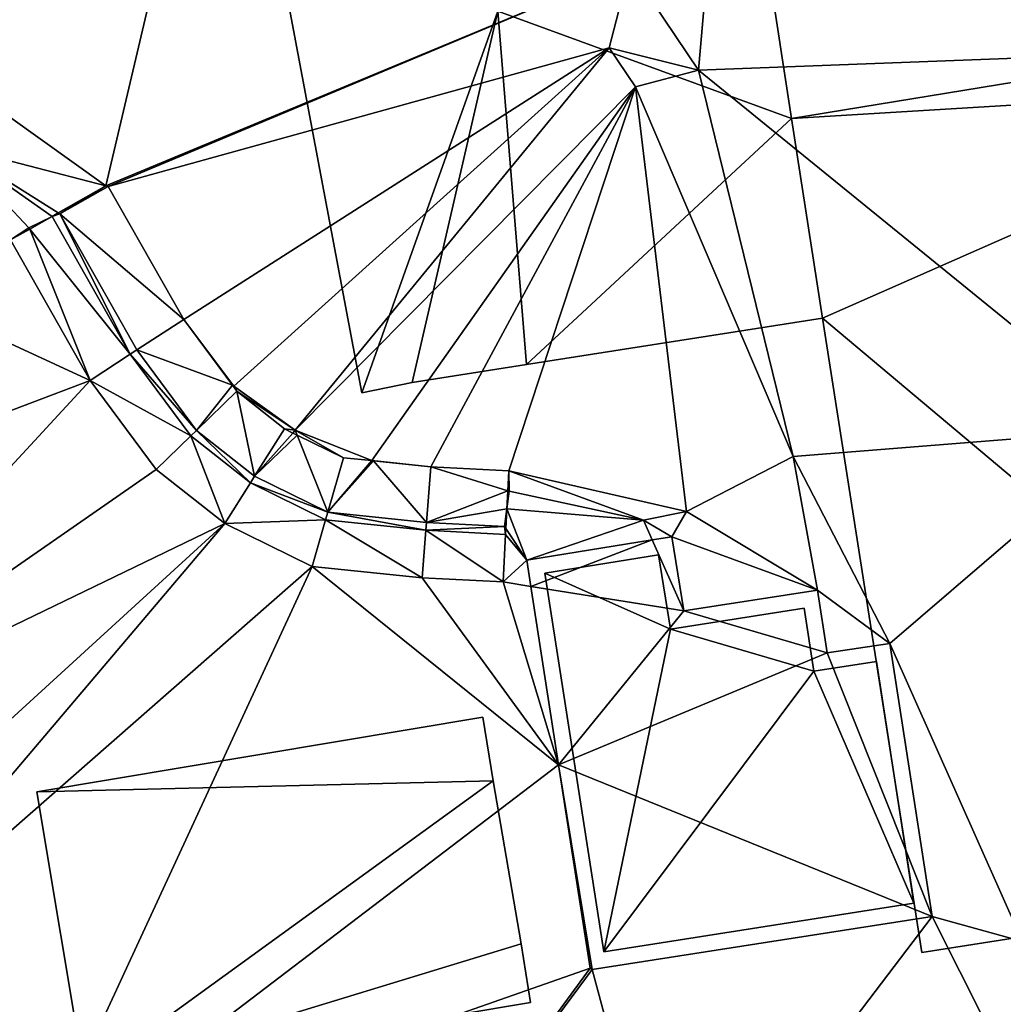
# Model space of a CAD drawing. Header units: inches. Extents: x 573046 to 573309, y 6670408 to 6670677.
# Tile 67 of 111: x 573152 to 573164, y 6670627 to 6670639. Entities that reach past the tile are written whole.
import ezdxf

# ---------------------------------------------------------------- set-up
doc = ezdxf.new("R2010")
doc.units = ezdxf.units.IN
doc.header["$MEASUREMENT"] = 0
doc.layers.add('Bygning', color=10, linetype='Continuous')
doc.layers.add('Terreng_ortofoto', color=10, linetype='Continuous')

msp = doc.modelspace()

# ---------------------------------------------------------------- linework, layer by layer
at = {"layer": 'Terreng_ortofoto'}
for points in [[(573152.641, 6670636.864, 219.083), (573155.39, 6670648.55, 220), (573148.994, 6670639.477, 219)], [(573152.641, 6670636.864, 219.083), (573159.23, 6670639.61, 220), (573155.39, 6670648.55, 220)], [(573166.41, 6670643.42, 220), (573160.23, 6670639.91, 220), (573169.63, 6670638.68, 220)], [(573160.09, 6670638.32, 220), (573160.23, 6670639.91, 220), (573159.23, 6670639.61, 220)], [(573169.63, 6670638.68, 220), (573160.23, 6670639.91, 220), (573160.09, 6670638.32, 220)], [(573152.641, 6670636.864, 219.083), (573152.669, 6670636.857, 219.083), (573159.23, 6670639.61, 220)], [(573152.669, 6670636.857, 219.083), (573158.97, 6670638.6, 220), (573159.23, 6670639.61, 220)], [(573160.09, 6670638.32, 220), (573159.23, 6670639.61, 220), (573158.97, 6670638.6, 220)], [(573152.641, 6670636.864, 219.083), (573148.994, 6670639.477, 219), (573150.7, 6670637.37, 219)], [(573165.64, 6670633.81, 219), (573169.63, 6670638.68, 220), (573160.09, 6670638.32, 220)], [(573153.618, 6670635.184, 219.022), (573158.97, 6670638.6, 220), (573152.669, 6670636.857, 219.083)], [(573153.618, 6670635.184, 219.022), (573154.247, 6670634.345, 219), (573158.97, 6670638.6, 220)], [(573154.247, 6670634.345, 219), (573155.02, 6670633.79, 219), (573158.97, 6670638.6, 220)], [(573155.02, 6670633.79, 219), (573159.3, 6670638.11, 220), (573158.97, 6670638.6, 220)], [(573159.3, 6670638.11, 220), (573160.09, 6670638.32, 220), (573158.97, 6670638.6, 220)], [(573161.28, 6670633.46, 219), (573160.09, 6670638.32, 220), (573159.3, 6670638.11, 220)], [(573165.64, 6670633.81, 219), (573160.09, 6670638.32, 220), (573161.28, 6670633.46, 219)], [(573155.02, 6670633.79, 219), (573155.984, 6670633.411, 218.999), (573159.3, 6670638.11, 220)], [(573156.724, 6670633.329, 219.009), (573159.3, 6670638.11, 220), (573155.984, 6670633.411, 218.999)], [(573157.706, 6670633.279, 219.025), (573159.3, 6670638.11, 220), (573156.724, 6670633.329, 219.009)], [(573157.706, 6670633.279, 219.025), (573159.94, 6670632.77, 219), (573159.3, 6670638.11, 220)], [(573161.28, 6670633.46, 219), (573159.3, 6670638.11, 220), (573159.94, 6670632.77, 219)], [(573151.963, 6670636.48, 219.024), (573152.041, 6670636.524, 219.031), (573150.7, 6670637.37, 219)], [(573151.963, 6670636.48, 219.024), (573150.7, 6670637.37, 219), (573151.671, 6670636.336, 219)], [(573151.671, 6670636.336, 219), (573150.7, 6670637.37, 219), (573151.441, 6670636.184, 218.978)], [(573152.041, 6670636.524, 219.031), (573152.641, 6670636.864, 219.083), (573150.7, 6670637.37, 219)], [(573152.06, 6670636.512, 219.2), (573152.641, 6670636.864, 219.083), (573152.041, 6670636.524, 219.031)], [(573152.06, 6670636.512, 219.2), (573152.669, 6670636.857, 219.083), (573152.641, 6670636.864, 219.083)], [(573152.06, 6670636.512, 219.2), (573153.618, 6670635.184, 219.022), (573152.669, 6670636.857, 219.083)], [(573151.963, 6670636.48, 219.024), (573151.671, 6670636.336, 219), (573151.684, 6670636.322, 219)], [(573151.963, 6670636.48, 219.024), (573151.684, 6670636.322, 219), (573152.946, 6670634.747, 218.925)], [(573151.963, 6670636.48, 219.024), (573152.06, 6670636.512, 219.2), (573152.041, 6670636.524, 219.031)], [(573151.963, 6670636.48, 219.024), (573152.946, 6670634.747, 218.925), (573152.06, 6670636.512, 219.2)], [(573152.06, 6670636.512, 219.2), (573152.946, 6670634.747, 218.925), (573153.03, 6670634.801, 219.24)], [(573152.06, 6670636.512, 219.2), (573153.03, 6670634.801, 219.24), (573153.618, 6670635.184, 219.022)], [(573151.671, 6670636.336, 219), (573151.441, 6670636.184, 218.978), (573151.684, 6670636.322, 219)], [(573151.684, 6670636.322, 219), (573151.441, 6670636.184, 218.978), (573152.442, 6670634.418, 218.924)], [(573151.684, 6670636.322, 219), (573152.442, 6670634.418, 218.924), (573152.946, 6670634.747, 218.925)], [(573151.441, 6670636.184, 218.978), (573149.329, 6670635.855, 218.787), (573152.442, 6670634.418, 218.924)], [(573146.482, 6670632.157, 218), (573152.442, 6670634.418, 218.924), (573149.329, 6670635.855, 218.787)], [(573153.03, 6670634.801, 219.24), (573154.231, 6670634.356, 219), (573153.618, 6670635.184, 219.022)], [(573154.231, 6670634.356, 219), (573154.247, 6670634.345, 219), (573153.618, 6670635.184, 219.022)], [(573152.946, 6670634.747, 218.925), (573152.442, 6670634.418, 218.924), (573153.709, 6670633.72, 218.836)], [(573153.03, 6670634.801, 219.24), (573152.946, 6670634.747, 218.925), (573153.78, 6670633.789, 219.24)], [(573152.946, 6670634.747, 218.925), (573153.709, 6670633.72, 218.836), (573153.78, 6670633.789, 219.24)], [(573153.03, 6670634.801, 219.24), (573153.78, 6670633.789, 219.24), (573154.231, 6670634.356, 219)], [(573146.482, 6670632.157, 218), (573148.08, 6670629.69, 218), (573152.442, 6670634.418, 218.924)], [(573152.442, 6670634.418, 218.924), (573148.08, 6670629.69, 218), (573153.273, 6670633.298, 218.841)], [(573152.442, 6670634.418, 218.924), (573153.273, 6670633.298, 218.841), (573153.709, 6670633.72, 218.836)], [(573154.231, 6670634.356, 219), (573153.78, 6670633.789, 219.24), (573154.287, 6670634.28, 218.997)], [(573154.231, 6670634.356, 219), (573154.287, 6670634.28, 218.997), (573154.247, 6670634.345, 219)], [(573154.247, 6670634.345, 219), (573154.287, 6670634.28, 218.997), (573155.02, 6670633.79, 219)], [(573154.287, 6670634.28, 218.997), (573153.78, 6670633.789, 219.24), (573154.51, 6670633.211, 219.24)], [(573155.02, 6670633.79, 219), (573154.287, 6670634.28, 218.997), (573154.886, 6670633.806, 218.994)], [(573154.287, 6670634.28, 218.997), (573154.51, 6670633.211, 219.24), (573154.886, 6670633.806, 218.994)], [(573154.134, 6670632.616, 218.775), (573153.709, 6670633.72, 218.836), (573153.273, 6670633.298, 218.841)], [(573153.78, 6670633.789, 219.24), (573153.709, 6670633.72, 218.836), (573154.457, 6670633.127, 218.778)], [(573154.134, 6670632.616, 218.775), (573154.457, 6670633.127, 218.778), (573153.709, 6670633.72, 218.836)], [(573153.78, 6670633.789, 219.24), (573154.457, 6670633.127, 218.778), (573154.51, 6670633.211, 219.24)], [(573154.51, 6670633.211, 219.24), (573154.99, 6670633.755, 218.993), (573154.886, 6670633.806, 218.994)], [(573154.51, 6670633.211, 219.24), (573155.044, 6670633.729, 218.993), (573154.99, 6670633.755, 218.993)], [(573155.43, 6670632.76, 219.24), (573155.044, 6670633.729, 218.993), (573154.51, 6670633.211, 219.24)], [(573155.02, 6670633.79, 219), (573154.886, 6670633.806, 218.994), (573154.99, 6670633.755, 218.993)], [(573155.02, 6670633.79, 219), (573154.99, 6670633.755, 218.993), (573155.044, 6670633.729, 218.993)], [(573155.02, 6670633.79, 219), (573155.044, 6670633.729, 218.993), (573155.626, 6670633.443, 218.99)], [(573155.02, 6670633.79, 219), (573155.626, 6670633.443, 218.99), (573155.984, 6670633.411, 218.999)], [(573155.43, 6670632.76, 219.24), (573155.626, 6670633.443, 218.99), (573155.044, 6670633.729, 218.993)], [(573165.64, 6670633.81, 219), (573161.28, 6670633.46, 219), (573162.497, 6670631.109, 218.774)], [(573165.64, 6670633.81, 219), (573162.497, 6670631.109, 218.774), (573164.164, 6670627.36, 218.65)], [(573161.28, 6670633.46, 219), (573159.94, 6670632.77, 219), (573161.588, 6670631.78, 218.82)], [(573161.28, 6670633.46, 219), (573161.588, 6670631.78, 218.82), (573162.497, 6670631.109, 218.774)], [(573155.43, 6670632.76, 219.24), (573155.984, 6670633.411, 218.999), (573155.626, 6670633.443, 218.99)], [(573155.43, 6670632.76, 219.24), (573156.003, 6670633.404, 219), (573155.984, 6670633.411, 218.999)], [(573155.43, 6670632.76, 219.24), (573156.67, 6670632.631, 219.24), (573156.003, 6670633.404, 219)], [(573156.724, 6670633.329, 219.009), (573155.984, 6670633.411, 218.999), (573156.003, 6670633.404, 219)], [(573156.724, 6670633.329, 219.009), (573156.003, 6670633.404, 219), (573156.67, 6670632.631, 219.24)], [(573156.724, 6670633.329, 219.009), (573156.67, 6670632.631, 219.24), (573157.693, 6670633.026, 219)], [(573157.706, 6670633.279, 219.025), (573156.724, 6670633.329, 219.009), (573157.693, 6670633.026, 219)], [(573148.08, 6670629.69, 218), (573154.134, 6670632.616, 218.775), (573153.273, 6670633.298, 218.841)], [(573155.43, 6670632.76, 219.24), (573154.51, 6670633.211, 219.24), (573154.457, 6670633.127, 218.778)], [(573157.706, 6670633.279, 219.025), (573157.693, 6670633.026, 219), (573157.712, 6670633.022, 219)], [(573157.706, 6670633.279, 219.025), (573157.712, 6670633.022, 219), (573159.4, 6670632.66, 219)], [(573157.706, 6670633.279, 219.025), (573159.4, 6670632.66, 219), (573159.94, 6670632.77, 219)], [(573154.134, 6670632.616, 218.775), (573155.403, 6670632.665, 218.829), (573154.457, 6670633.127, 218.778)], [(573155.43, 6670632.76, 219.24), (573154.457, 6670633.127, 218.778), (573155.403, 6670632.665, 218.829)], [(573156.67, 6670632.631, 219.24), (573157.681, 6670632.803, 218.98), (573157.693, 6670633.026, 219)], [(573157.712, 6670633.022, 219), (573157.693, 6670633.026, 219), (573157.681, 6670632.803, 218.98)], [(573159.4, 6670632.66, 219), (573157.712, 6670633.022, 219), (573157.681, 6670632.803, 218.98)], [(573155.43, 6670632.76, 219.24), (573155.403, 6670632.665, 218.829), (573156.662, 6670632.531, 218.874)], [(573155.43, 6670632.76, 219.24), (573156.662, 6670632.531, 218.874), (573156.67, 6670632.631, 219.24)], [(573156.67, 6670632.631, 219.24), (573157.65, 6670632.581, 219.24), (573157.681, 6670632.803, 218.98)], [(573157.669, 6670632.553, 218.957), (573157.681, 6670632.803, 218.98), (573157.65, 6670632.581, 219.24)], [(573157.932, 6670632.156, 218.93), (573157.681, 6670632.803, 218.98), (573157.669, 6670632.553, 218.957)], [(573157.932, 6670632.156, 218.93), (573159.4, 6670632.66, 219), (573157.681, 6670632.803, 218.98)], [(573159.94, 6670632.77, 219), (573159.4, 6670632.66, 219), (573159.756, 6670632.45, 218.973)], [(573159.94, 6670632.77, 219), (573159.756, 6670632.45, 218.973), (573161.588, 6670631.78, 218.82)], [(573148.08, 6670629.69, 218), (573148.69, 6670627.64, 218), (573154.134, 6670632.616, 218.775)], [(573154.134, 6670632.616, 218.775), (573148.69, 6670627.64, 218), (573149.16, 6670626.75, 218)], [(573154.134, 6670632.616, 218.775), (573149.16, 6670626.75, 218), (573155.234, 6670632.077, 218.834)], [(573154.134, 6670632.616, 218.775), (573155.234, 6670632.077, 218.834), (573155.403, 6670632.665, 218.829)], [(573155.403, 6670632.665, 218.829), (573155.234, 6670632.077, 218.834), (573156.616, 6670631.933, 218.874)], [(573155.403, 6670632.665, 218.829), (573156.616, 6670631.933, 218.874), (573156.662, 6670632.531, 218.874)], [(573156.67, 6670632.631, 219.24), (573156.662, 6670632.531, 218.874), (573157.65, 6670632.581, 219.24)], [(573157.665, 6670632.48, 218.95), (573157.65, 6670632.581, 219.24), (573156.662, 6670632.531, 218.874)], [(573157.665, 6670632.48, 218.95), (573157.669, 6670632.553, 218.957), (573157.65, 6670632.581, 219.24)], [(573157.932, 6670632.156, 218.93), (573159.51, 6670632.411, 218.967), (573159.4, 6670632.66, 219)], [(573159.51, 6670632.411, 218.967), (573159.756, 6670632.45, 218.973), (573159.4, 6670632.66, 219)], [(573157.634, 6670631.881, 218.895), (573156.662, 6670632.531, 218.874), (573156.616, 6670631.933, 218.874)], [(573157.634, 6670631.881, 218.895), (573157.665, 6670632.48, 218.95), (573156.662, 6670632.531, 218.874)], [(573157.634, 6670631.881, 218.895), (573157.932, 6670632.156, 218.93), (573157.665, 6670632.48, 218.95)], [(573157.932, 6670632.156, 218.93), (573157.669, 6670632.553, 218.957), (573157.665, 6670632.48, 218.95)], [(573157.983, 6670631.825, 218.9), (573159.51, 6670632.411, 218.967), (573157.932, 6670632.156, 218.93)], [(573157.983, 6670631.825, 218.9), (573159.906, 6670631.517, 218.839), (573159.51, 6670632.411, 218.967)], [(573159.906, 6670631.517, 218.839), (573159.756, 6670632.45, 218.973), (573159.51, 6670632.411, 218.967)], [(573159.906, 6670631.517, 218.839), (573161.588, 6670631.78, 218.82), (573159.756, 6670632.45, 218.973)], [(573157.983, 6670631.825, 218.9), (573157.932, 6670632.156, 218.93), (573157.634, 6670631.881, 218.895)], [(573155.234, 6670632.077, 218.834), (573149.16, 6670626.75, 218), (573151.77, 6670624.58, 218)], [(573155.234, 6670632.077, 218.834), (573151.77, 6670624.58, 218), (573158.332, 6670629.579, 218.7)], [(573155.234, 6670632.077, 218.834), (573158.332, 6670629.579, 218.7), (573156.616, 6670631.933, 218.874)], [(573158.332, 6670629.579, 218.7), (573157.634, 6670631.881, 218.895), (573156.616, 6670631.933, 218.874)], [(573158.332, 6670629.579, 218.7), (573157.983, 6670631.825, 218.9), (573157.634, 6670631.881, 218.895)], [(573158.332, 6670629.579, 218.7), (573159.906, 6670631.517, 218.839), (573157.983, 6670631.825, 218.9)], [(573161.708, 6670630.988, 218.774), (573161.588, 6670631.78, 218.82), (573159.906, 6670631.517, 218.839)], [(573161.708, 6670630.988, 218.774), (573162.497, 6670631.109, 218.774), (573161.588, 6670631.78, 218.82)], [(573161.708, 6670630.988, 218.774), (573159.906, 6670631.517, 218.839), (573158.332, 6670629.579, 218.7)], [(573161.708, 6670630.988, 218.774), (573163.028, 6670627.673, 218.598), (573162.497, 6670631.109, 218.774)], [(573162.497, 6670631.109, 218.774), (573163.028, 6670627.673, 218.598), (573164.164, 6670627.36, 218.65)], [(573161.708, 6670630.988, 218.774), (573158.332, 6670629.579, 218.7), (573163.028, 6670627.673, 218.598)], [(573151.77, 6670624.58, 218), (573158.73, 6670627.021, 218.471), (573158.332, 6670629.579, 218.7)], [(573158.332, 6670629.579, 218.7), (573158.73, 6670627.021, 218.471), (573158.753, 6670627.005, 218.471)], [(573158.332, 6670629.579, 218.7), (573158.753, 6670627.005, 218.471), (573163.028, 6670627.673, 218.598)], [(573158.753, 6670627.005, 218.471), (573159.74, 6670623.34, 218), (573163.028, 6670627.673, 218.598)], [(573164.76, 6670624.23, 218.65), (573163.028, 6670627.673, 218.598), (573159.74, 6670623.34, 218)], [(573164.76, 6670624.23, 218.65), (573164.164, 6670627.36, 218.65), (573163.028, 6670627.673, 218.598)], [(573151.77, 6670624.58, 218), (573155.96, 6670623.23, 218), (573158.73, 6670627.021, 218.471)], [(573155.96, 6670623.23, 218), (573158.753, 6670627.005, 218.471), (573158.73, 6670627.021, 218.471)], [(573155.96, 6670623.23, 218), (573159.74, 6670623.34, 218), (573158.753, 6670627.005, 218.471)], [(573149.16, 6670626.75, 218), (573148.75, 6670624.57, 217.12), (573151.77, 6670624.58, 218)]]:
    msp.add_3dface(points, dxfattribs=at)

# ---------------------------------------------------------------- meshes
at = {"layer": 'Bygning', "color": 74, "true_color": 0x55aa00}
mesh = msp.add_polyface(dxfattribs=at)
corners = [(573161.26, 6670637.711, 226.39), (573168.21, 6670638.85, 226.39), (573160.97, 6670639.6, 225.38), (573160.56, 6670642.211, 223.99), (573167.71, 6670642.08, 224.64), (573157.15, 6670641.67, 223.9), (573160.67, 6670644.449, 222.81), (573156.61, 6670645.109, 222.11), (573156.718, 6670644.439, 222.459), (573160.46, 6670645.721, 222.11), (573169.2, 6670645.83, 222.81), (573169.75, 6670642.42, 224.64)]
mesh.append_faces([[corners[k] for k in face] for face in [(3, 4, 6), (9, 8, 6), (6, 4, 10), (2, 1, 4), (10, 4, 11), (8, 5, 6), (7, 8, 9), (5, 3, 6), (3, 2, 4), (0, 1, 2)]])
mesh = msp.add_polyface(dxfattribs=at)
corners = [(573155.86, 6670634.26, 220.101), (573157.57, 6670639.061, 220.08), (573154.03, 6670643.971, 220.101), (573157.15, 6670641.67, 220.08), (573156.718, 6670644.439, 220.08), (573161.651, 6670635.199, 220.08), (573161.26, 6670637.711, 220.08), (573157.93, 6670634.619, 220.08), (573156.49, 6670634.391, 220.08), (573160.97, 6670639.6, 220.08)]
mesh.append_faces([[corners[k] for k in face] for face in [(7, 6, 1), (2, 1, 3), (1, 6, 9), (0, 8, 1), (8, 7, 1), (5, 6, 7), (2, 3, 4), (0, 1, 2)]])
mesh = msp.add_polyface(dxfattribs=at)
corners = [(573155.86, 6670634.26, 220.101), (573154.03, 6670643.971, 220.851), (573155.86, 6670634.26, 220.851), (573154.03, 6670643.971, 220.101)]
mesh.append_faces([[corners[k] for k in face] for face in [(0, 3, 1), (0, 1, 2)]])
mesh = msp.add_polyface(dxfattribs=at)
corners = [(573155.86, 6670634.26, 220.101), (573154.03, 6670643.971, 220.851), (573155.86, 6670634.26, 220.851), (573154.03, 6670643.971, 220.101)]
mesh.append_faces([[corners[k] for k in face] for face in [(0, 3, 1), (0, 1, 2)]])
mesh = msp.add_polyface(dxfattribs=at)
corners = [(573155.86, 6670634.26, 220.101), (573154.03, 6670643.971, 219.621), (573155.86, 6670634.26, 219.133), (573154.03, 6670643.971, 220.101)]
mesh.append_faces([[corners[k] for k in face] for face in [(0, 3, 1), (0, 1, 2)]])
mesh = msp.add_polyface(dxfattribs=at)
corners = [(573160.97, 6670639.6, 225.38), (573160.97, 6670639.6, 219.96), (573161.26, 6670637.711, 219.7), (573161.26, 6670637.711, 226.39)]
mesh.append_faces([[corners[k] for k in face] for face in [(3, 0, 2), (0, 1, 2)]])
mesh = msp.add_polyface(dxfattribs=at)
corners = [(573161.26, 6670637.711, 220.08), (573160.97, 6670639.6, 220.83), (573161.26, 6670637.711, 220.83), (573160.97, 6670639.6, 220.08)]
mesh.append_faces([[corners[k] for k in face] for face in [(0, 3, 1), (0, 1, 2)]])
mesh = msp.add_polyface(dxfattribs=at)
corners = [(573161.26, 6670637.711, 220.08), (573160.97, 6670639.6, 220.83), (573161.26, 6670637.711, 220.83), (573160.97, 6670639.6, 220.08)]
mesh.append_faces([[corners[k] for k in face] for face in [(0, 3, 1), (0, 1, 2)]])
mesh = msp.add_polyface(dxfattribs=at)
corners = [(573169.85, 6670628.311, 220.5), (573168.32, 6670638.141, 225.99), (573161.651, 6670635.199, 224.98), (573168.21, 6670638.85, 226.39), (573161.26, 6670637.711, 226.39), (573162.9, 6670627.221, 220.5)]
mesh.append_faces([[corners[k] for k in face] for face in [(1, 4, 2), (0, 2, 5), (3, 4, 1), (0, 1, 2)]])
mesh = msp.add_polyface(dxfattribs=at)
corners = [(573161.651, 6670635.199, 224.98), (573161.26, 6670637.711, 219.7), (573161.651, 6670635.199, 219.345), (573161.26, 6670637.711, 226.39)]
mesh.append_faces([[corners[k] for k in face] for face in [(0, 3, 1), (0, 1, 2)]])
mesh = msp.add_polyface(dxfattribs=at)
corners = [(573161.651, 6670635.199, 220.08), (573161.26, 6670637.711, 220.83), (573161.651, 6670635.199, 220.83), (573161.26, 6670637.711, 220.08)]
mesh.append_faces([[corners[k] for k in face] for face in [(0, 3, 1), (0, 1, 2)]])
mesh = msp.add_polyface(dxfattribs=at)
corners = [(573161.651, 6670635.199, 220.08), (573161.26, 6670637.711, 220.83), (573161.651, 6670635.199, 220.83), (573161.26, 6670637.711, 220.08)]
mesh.append_faces([[corners[k] for k in face] for face in [(0, 3, 1), (0, 1, 2)]])
mesh = msp.add_polyface(dxfattribs=at)
corners = [(573157.93, 6670634.619, 220.08), (573161.651, 6670635.199, 220.83), (573157.93, 6670634.619, 220.83), (573161.651, 6670635.199, 220.08)]
mesh.append_faces([[corners[k] for k in face] for face in [(0, 3, 1), (0, 1, 2)]])
mesh = msp.add_polyface(dxfattribs=at)
corners = [(573157.93, 6670634.619, 220.08), (573161.651, 6670635.199, 220.83), (573157.93, 6670634.619, 220.83), (573161.651, 6670635.199, 220.08)]
mesh.append_faces([[corners[k] for k in face] for face in [(0, 3, 1), (0, 1, 2)]])
mesh = msp.add_polyface(dxfattribs=at)
corners = [(573157.93, 6670634.619, 220.08), (573157.93, 6670634.619, 219.29), (573161.651, 6670635.199, 219.345), (573161.651, 6670635.199, 220.08)]
mesh.append_faces([[corners[k] for k in face] for face in [(3, 0, 2), (0, 1, 2)]])
mesh = msp.add_polyface(dxfattribs=at)
corners = [(573162.9, 6670627.221, 220.5), (573161.651, 6670635.199, 219.345), (573162.9, 6670627.221, 218.561), (573161.651, 6670635.199, 224.98)]
mesh.append_faces([[corners[k] for k in face] for face in [(0, 3, 1), (0, 1, 2)]])
mesh = msp.add_polyface(dxfattribs=at)
corners = [(573156.49, 6670634.391, 220.08), (573157.93, 6670634.619, 220.83), (573156.49, 6670634.391, 220.83), (573157.93, 6670634.619, 220.08)]
mesh.append_faces([[corners[k] for k in face] for face in [(0, 3, 1), (0, 1, 2)]])
mesh = msp.add_polyface(dxfattribs=at)
corners = [(573156.49, 6670634.391, 220.08), (573157.93, 6670634.619, 220.83), (573156.49, 6670634.391, 220.83), (573157.93, 6670634.619, 220.08)]
mesh.append_faces([[corners[k] for k in face] for face in [(0, 3, 1), (0, 1, 2)]])
mesh = msp.add_polyface(dxfattribs=at)
corners = [(573156.49, 6670634.391, 220.08), (573156.49, 6670634.391, 219.196), (573157.93, 6670634.619, 219.29), (573157.93, 6670634.619, 220.08)]
mesh.append_faces([[corners[k] for k in face] for face in [(3, 0, 2), (0, 1, 2)]])
mesh = msp.add_polyface(dxfattribs=at)
corners = [(573156.49, 6670634.391, 220.101), (573155.86, 6670634.26, 220.851), (573156.49, 6670634.391, 220.851), (573155.86, 6670634.26, 220.101)]
mesh.append_faces([[corners[k] for k in face] for face in [(0, 3, 1), (0, 1, 2)]])
mesh = msp.add_polyface(dxfattribs=at)
corners = [(573156.49, 6670634.391, 220.101), (573155.86, 6670634.26, 220.851), (573156.49, 6670634.391, 220.851), (573155.86, 6670634.26, 220.101)]
mesh.append_faces([[corners[k] for k in face] for face in [(0, 3, 1), (0, 1, 2)]])
mesh = msp.add_polyface(dxfattribs=at)
corners = [(573155.86, 6670634.26, 220.101), (573155.86, 6670634.26, 219.133), (573156.49, 6670634.391, 219.196), (573156.49, 6670634.391, 220.101)]
mesh.append_faces([[corners[k] for k in face] for face in [(3, 0, 2), (0, 1, 2)]])
mesh = msp.add_polyface(dxfattribs=at)
corners = [(573158.16, 6670631.99, 218.64), (573159.59, 6670632.221, 219.39), (573158.16, 6670631.99, 219.39), (573159.59, 6670632.221, 218.64)]
mesh.append_faces([[corners[k] for k in face] for face in [(0, 3, 1), (0, 1, 2)]])
mesh = msp.add_polyface(dxfattribs=at)
corners = [(573158.16, 6670631.99, 218.64), (573159.59, 6670632.221, 219.39), (573158.16, 6670631.99, 219.39), (573159.59, 6670632.221, 218.64)]
mesh.append_faces([[corners[k] for k in face] for face in [(0, 3, 1), (0, 1, 2)]])
mesh = msp.add_polyface(dxfattribs=at)
corners = [(573158.16, 6670631.99, 218.64), (573159.59, 6670632.221, 217.64), (573158.16, 6670631.99, 217.64), (573159.59, 6670632.221, 218.64)]
mesh.append_faces([[corners[k] for k in face] for face in [(0, 3, 1), (0, 1, 2)]])
mesh = msp.add_polyface(dxfattribs=at)
corners = [(573161.54, 6670630.76, 218.64), (573158.9, 6670627.23, 218.64), (573162.8, 6670627.84, 218.64), (573162.33, 6670630.881, 218.64), (573159.74, 6670631.289, 218.64), (573158.16, 6670631.99, 218.64), (573159.59, 6670632.221, 218.64), (573161.42, 6670631.551, 218.64)]
mesh.append_faces([[corners[k] for k in face] for face in [(4, 1, 0), (7, 4, 0), (6, 5, 4), (4, 5, 1), (2, 3, 0), (0, 1, 2)]])
mesh = msp.add_polyface(dxfattribs=at)
corners = [(573159.59, 6670632.221, 218.64), (573159.74, 6670631.289, 219.39), (573159.59, 6670632.221, 219.39), (573159.74, 6670631.289, 218.64)]
mesh.append_faces([[corners[k] for k in face] for face in [(0, 3, 1), (0, 1, 2)]])
mesh = msp.add_polyface(dxfattribs=at)
corners = [(573159.59, 6670632.221, 218.64), (573159.74, 6670631.289, 219.39), (573159.59, 6670632.221, 219.39), (573159.74, 6670631.289, 218.64)]
mesh.append_faces([[corners[k] for k in face] for face in [(0, 3, 1), (0, 1, 2)]])
mesh = msp.add_polyface(dxfattribs=at)
corners = [(573159.59, 6670632.221, 218.64), (573159.74, 6670631.289, 217.64), (573159.59, 6670632.221, 217.64), (573159.74, 6670631.289, 218.64)]
mesh.append_faces([[corners[k] for k in face] for face in [(0, 3, 1), (0, 1, 2)]])
mesh = msp.add_polyface(dxfattribs=at)
corners = [(573158.9, 6670627.23, 218.64), (573158.16, 6670631.99, 219.39), (573158.9, 6670627.23, 219.39), (573158.16, 6670631.99, 218.64)]
mesh.append_faces([[corners[k] for k in face] for face in [(0, 3, 1), (0, 1, 2)]])
mesh = msp.add_polyface(dxfattribs=at)
corners = [(573158.9, 6670627.23, 218.64), (573158.16, 6670631.99, 219.39), (573158.9, 6670627.23, 219.39), (573158.16, 6670631.99, 218.64)]
mesh.append_faces([[corners[k] for k in face] for face in [(0, 3, 1), (0, 1, 2)]])
mesh = msp.add_polyface(dxfattribs=at)
corners = [(573158.16, 6670631.99, 218.64), (573158.16, 6670631.99, 217.64), (573158.9, 6670627.23, 218.494), (573158.9, 6670627.23, 218.64)]
mesh.append_faces([[corners[k] for k in face] for face in [(3, 0, 2), (0, 1, 2)]])
mesh = msp.add_polyface(dxfattribs=at)
corners = [(573159.74, 6670631.289, 218.64), (573161.42, 6670631.551, 219.39), (573159.74, 6670631.289, 219.39), (573161.42, 6670631.551, 218.64)]
mesh.append_faces([[corners[k] for k in face] for face in [(0, 3, 1), (0, 1, 2)]])
mesh = msp.add_polyface(dxfattribs=at)
corners = [(573159.74, 6670631.289, 218.64), (573161.42, 6670631.551, 219.39), (573159.74, 6670631.289, 219.39), (573161.42, 6670631.551, 218.64)]
mesh.append_faces([[corners[k] for k in face] for face in [(0, 3, 1), (0, 1, 2)]])
mesh = msp.add_polyface(dxfattribs=at)
corners = [(573159.74, 6670631.289, 218.64), (573161.42, 6670631.551, 217.64), (573159.74, 6670631.289, 217.64), (573161.42, 6670631.551, 218.64)]
mesh.append_faces([[corners[k] for k in face] for face in [(0, 3, 1), (0, 1, 2)]])
mesh = msp.add_polyface(dxfattribs=at)
corners = [(573161.42, 6670631.551, 218.64), (573161.54, 6670630.76, 219.39), (573161.42, 6670631.551, 219.39), (573161.54, 6670630.76, 218.64)]
mesh.append_faces([[corners[k] for k in face] for face in [(0, 3, 1), (0, 1, 2)]])
mesh = msp.add_polyface(dxfattribs=at)
corners = [(573161.42, 6670631.551, 218.64), (573161.54, 6670630.76, 219.39), (573161.42, 6670631.551, 219.39), (573161.54, 6670630.76, 218.64)]
mesh.append_faces([[corners[k] for k in face] for face in [(0, 3, 1), (0, 1, 2)]])
mesh = msp.add_polyface(dxfattribs=at)
corners = [(573161.42, 6670631.551, 218.64), (573161.54, 6670630.76, 217.64), (573161.42, 6670631.551, 217.64), (573161.54, 6670630.76, 218.64)]
mesh.append_faces([[corners[k] for k in face] for face in [(0, 3, 1), (0, 1, 2)]])
mesh = msp.add_polyface(dxfattribs=at)
corners = [(573161.54, 6670630.76, 218.64), (573162.33, 6670630.881, 219.39), (573161.54, 6670630.76, 219.39), (573162.33, 6670630.881, 218.64)]
mesh.append_faces([[corners[k] for k in face] for face in [(0, 3, 1), (0, 1, 2)]])
mesh = msp.add_polyface(dxfattribs=at)
corners = [(573161.54, 6670630.76, 218.64), (573162.33, 6670630.881, 219.39), (573161.54, 6670630.76, 219.39), (573162.33, 6670630.881, 218.64)]
mesh.append_faces([[corners[k] for k in face] for face in [(0, 3, 1), (0, 1, 2)]])
mesh = msp.add_polyface(dxfattribs=at)
corners = [(573161.54, 6670630.76, 218.64), (573162.33, 6670630.881, 217.64), (573161.54, 6670630.76, 217.64), (573162.33, 6670630.881, 218.64)]
mesh.append_faces([[corners[k] for k in face] for face in [(0, 3, 1), (0, 1, 2)]])
mesh = msp.add_polyface(dxfattribs=at)
corners = [(573162.33, 6670630.881, 218.64), (573162.8, 6670627.84, 219.39), (573162.33, 6670630.881, 219.39), (573162.8, 6670627.84, 218.64)]
mesh.append_faces([[corners[k] for k in face] for face in [(0, 3, 1), (0, 1, 2)]])
mesh = msp.add_polyface(dxfattribs=at)
corners = [(573162.33, 6670630.881, 218.64), (573162.8, 6670627.84, 219.39), (573162.33, 6670630.881, 219.39), (573162.8, 6670627.84, 218.64)]
mesh.append_faces([[corners[k] for k in face] for face in [(0, 3, 1), (0, 1, 2)]])
mesh = msp.add_polyface(dxfattribs=at)
corners = [(573162.33, 6670630.881, 218.64), (573162.8, 6670627.84, 218.607), (573162.33, 6670630.881, 217.64), (573162.8, 6670627.84, 218.64)]
mesh.append_faces([[corners[k] for k in face] for face in [(0, 3, 1), (0, 1, 2)]])
mesh = msp.add_polyface(dxfattribs=at)
corners = [(573151.77, 6670629.24, 218.61), (573157.38, 6670630.18, 219.36), (573151.77, 6670629.24, 219.36), (573157.38, 6670630.18, 218.61)]
mesh.append_faces([[corners[k] for k in face] for face in [(0, 3, 1), (0, 1, 2)]])
mesh = msp.add_polyface(dxfattribs=at)
corners = [(573151.77, 6670629.24, 218.61), (573157.38, 6670630.18, 219.36), (573151.77, 6670629.24, 219.36), (573157.38, 6670630.18, 218.61)]
mesh.append_faces([[corners[k] for k in face] for face in [(0, 3, 1), (0, 1, 2)]])
mesh = msp.add_polyface(dxfattribs=at)
corners = [(573157.38, 6670630.18, 218.61), (573157.38, 6670630.18, 217.61), (573151.77, 6670629.24, 218.371), (573151.77, 6670629.24, 218.61)]
mesh.append_faces([[corners[k] for k in face] for face in [(3, 0, 2), (0, 1, 2)]])
mesh = msp.add_polyface(dxfattribs=at)
corners = [(573157.86, 6670627.33, 218.61), (573152.37, 6670625.65, 218.61), (573157.98, 6670626.59, 218.61), (573157.51, 6670629.381, 218.61), (573151.77, 6670629.24, 218.61), (573157.38, 6670630.18, 218.61)]
mesh.append_faces([[corners[k] for k in face] for face in [(0, 3, 1), (4, 3, 5), (1, 3, 4), (0, 1, 2)]])
mesh = msp.add_polyface(dxfattribs=at)
corners = [(573157.38, 6670630.18, 218.61), (573157.51, 6670629.381, 219.36), (573157.38, 6670630.18, 219.36), (573157.51, 6670629.381, 218.61)]
mesh.append_faces([[corners[k] for k in face] for face in [(0, 3, 1), (0, 1, 2)]])
mesh = msp.add_polyface(dxfattribs=at)
corners = [(573157.38, 6670630.18, 218.61), (573157.51, 6670629.381, 219.36), (573157.38, 6670630.18, 219.36), (573157.51, 6670629.381, 218.61)]
mesh.append_faces([[corners[k] for k in face] for face in [(0, 3, 1), (0, 1, 2)]])
mesh = msp.add_polyface(dxfattribs=at)
corners = [(573157.38, 6670630.18, 218.61), (573157.51, 6670629.381, 217.61), (573157.38, 6670630.18, 217.61), (573157.51, 6670629.381, 218.61)]
mesh.append_faces([[corners[k] for k in face] for face in [(0, 3, 1), (0, 1, 2)]])
mesh = msp.add_polyface(dxfattribs=at)
corners = [(573157.86, 6670627.33, 218.61), (573157.51, 6670629.381, 219.36), (573157.86, 6670627.33, 219.36), (573157.51, 6670629.381, 218.61)]
mesh.append_faces([[corners[k] for k in face] for face in [(0, 3, 1), (0, 1, 2)]])
mesh = msp.add_polyface(dxfattribs=at)
corners = [(573157.86, 6670627.33, 218.61), (573157.51, 6670629.381, 219.36), (573157.86, 6670627.33, 219.36), (573157.51, 6670629.381, 218.61)]
mesh.append_faces([[corners[k] for k in face] for face in [(0, 3, 1), (0, 1, 2)]])
mesh = msp.add_polyface(dxfattribs=at)
corners = [(573157.51, 6670629.381, 218.61), (573157.86, 6670627.33, 218.47), (573157.51, 6670629.381, 217.61), (573157.86, 6670627.33, 218.61)]
mesh.append_faces([[corners[k] for k in face] for face in [(0, 3, 1), (0, 1, 2)]])
mesh = msp.add_polyface(dxfattribs=at)
corners = [(573152.37, 6670625.65, 218.61), (573151.77, 6670629.24, 219.36), (573152.37, 6670625.65, 219.36), (573151.77, 6670629.24, 218.61)]
mesh.append_faces([[corners[k] for k in face] for face in [(0, 3, 1), (0, 1, 2)]])
mesh = msp.add_polyface(dxfattribs=at)
corners = [(573152.37, 6670625.65, 218.61), (573151.77, 6670629.24, 219.36), (573152.37, 6670625.65, 219.36), (573151.77, 6670629.24, 218.61)]
mesh.append_faces([[corners[k] for k in face] for face in [(0, 3, 1), (0, 1, 2)]])
mesh = msp.add_polyface(dxfattribs=at)
corners = [(573152.37, 6670625.65, 218.61), (573151.77, 6670629.24, 218.371), (573152.37, 6670625.65, 218.123), (573151.77, 6670629.24, 218.61)]
mesh.append_faces([[corners[k] for k in face] for face in [(0, 3, 1), (0, 1, 2)]])
mesh = msp.add_polyface(dxfattribs=at)
corners = [(573162.9, 6670627.221, 220.5), (573162.9, 6670627.221, 218.561), (573169.85, 6670628.311, 218.63), (573169.85, 6670628.311, 220.5)]
mesh.append_faces([[corners[k] for k in face] for face in [(3, 0, 2), (0, 1, 2)]])
mesh = msp.add_polyface(dxfattribs=at)
corners = [(573162.8, 6670627.84, 218.64), (573158.9, 6670627.23, 219.39), (573162.8, 6670627.84, 219.39), (573158.9, 6670627.23, 218.64)]
mesh.append_faces([[corners[k] for k in face] for face in [(0, 3, 1), (0, 1, 2)]])
mesh = msp.add_polyface(dxfattribs=at)
corners = [(573162.8, 6670627.84, 218.64), (573158.9, 6670627.23, 219.39), (573162.8, 6670627.84, 219.39), (573158.9, 6670627.23, 218.64)]
mesh.append_faces([[corners[k] for k in face] for face in [(0, 3, 1), (0, 1, 2)]])
mesh = msp.add_polyface(dxfattribs=at)
corners = [(573158.9, 6670627.23, 218.64), (573158.9, 6670627.23, 218.494), (573162.8, 6670627.84, 218.607), (573162.8, 6670627.84, 218.64)]
mesh.append_faces([[corners[k] for k in face] for face in [(3, 0, 2), (0, 1, 2)]])
mesh = msp.add_polyface(dxfattribs=at)
corners = [(573157.86, 6670627.33, 218.61), (573157.98, 6670626.59, 219.36), (573157.86, 6670627.33, 219.36), (573157.98, 6670626.59, 218.61)]
mesh.append_faces([[corners[k] for k in face] for face in [(0, 3, 1), (0, 1, 2)]])
mesh = msp.add_polyface(dxfattribs=at)
corners = [(573157.86, 6670627.33, 218.61), (573157.98, 6670626.59, 219.36), (573157.86, 6670627.33, 219.36), (573157.98, 6670626.59, 218.61)]
mesh.append_faces([[corners[k] for k in face] for face in [(0, 3, 1), (0, 1, 2)]])
mesh = msp.add_polyface(dxfattribs=at)
corners = [(573157.98, 6670626.59, 218.61), (573157.98, 6670626.59, 218.413), (573157.86, 6670627.33, 218.47), (573157.86, 6670627.33, 218.61)]
mesh.append_faces([[corners[k] for k in face] for face in [(3, 0, 2), (0, 1, 2)]])
mesh = msp.add_polyface(dxfattribs=at)
corners = [(573157.98, 6670626.59, 218.61), (573152.37, 6670625.65, 219.36), (573157.98, 6670626.59, 219.36), (573152.37, 6670625.65, 218.61)]
mesh.append_faces([[corners[k] for k in face] for face in [(0, 3, 1), (0, 1, 2)]])
mesh = msp.add_polyface(dxfattribs=at)
corners = [(573157.98, 6670626.59, 218.61), (573152.37, 6670625.65, 219.36), (573157.98, 6670626.59, 219.36), (573152.37, 6670625.65, 218.61)]
mesh.append_faces([[corners[k] for k in face] for face in [(0, 3, 1), (0, 1, 2)]])
mesh = msp.add_polyface(dxfattribs=at)
corners = [(573152.37, 6670625.65, 218.61), (573152.37, 6670625.65, 218.123), (573157.98, 6670626.59, 218.413), (573157.98, 6670626.59, 218.61)]
mesh.append_faces([[corners[k] for k in face] for face in [(3, 0, 2), (0, 1, 2)]])

doc.saveas('drawing.dxf')
